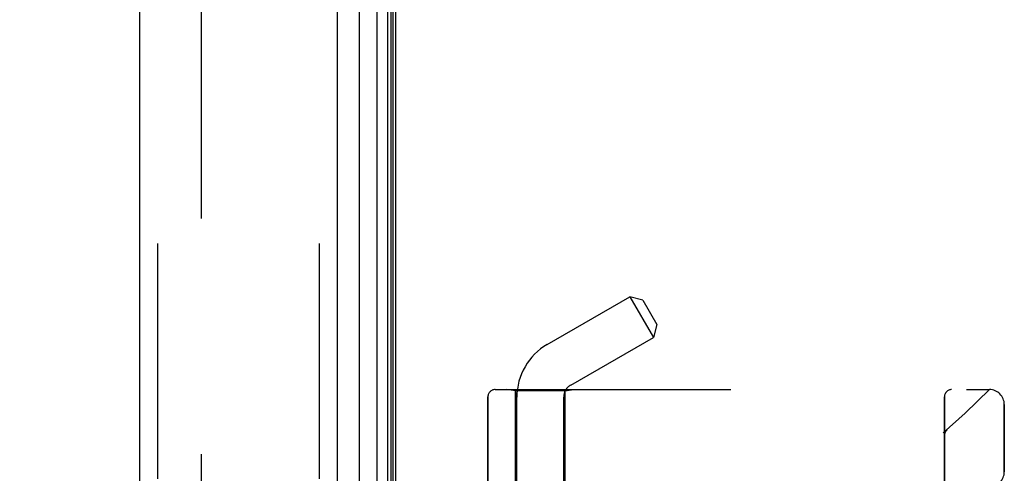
# Model space of a CAD drawing. Header units: inches. Extents: x 0 to 179, y 0 to 116.
# Tile 219 of 234: x 94.21 to 98.33, y 58.38 to 60.27. Entities that reach past the tile are written whole.
import ezdxf

# ---------------------------------------------------------------- set-up
doc = ezdxf.new("R2010")
doc.units = ezdxf.units.IN
doc.header["$LTSCALE"] = 9.842105
doc.header["$MEASUREMENT"] = 0
doc.linetypes.add('HIDDEN', pattern=[0.2, 0.1, -0.1])
doc.layers.get('0').update_dxf_attribs({"linetype": 'CONTINUOUS'})
for name, color, linetype in [('DEFAULT_2', 8, 'HIDDEN'), ('DIMENSIONS', 7, 'CONTINUOUS'), ('LEFTHAND_DOOR_ASSEMBLY', 7, 'CONTINUOUS'), ('RIGHTHAND_DOOR_ASSEMBLY', 7, 'CONTINUOUS')]:
    doc.layers.add(name, color=color, linetype=linetype)
doc.styles.get("Standard").update_dxf_attribs({"font": 'arial.ttf'})
doc.dimstyles.new('DIMSTYLE_1', dxfattribs={"dimtxt": 0.789474, "dimasz": 1.052632, "dimexe": 0.09, "dimexo": 0.07, "dimgap": 0.0375, "dimtad": 0, "dimtih": 1, "dimtoh": 1, "dimzin": 4, "dimdsep": 46, "dimtxsty": 'Standard', "dimblk": '_FILLED', "dimblk1": '_FILLED', "dimblk2": '_FILLED', "dimcen": 0.09, "dimadec": 3, "dimazin": 1, "dimtfac": 1, "dimtdec": 3, "dimtofl": 0, "dimtmove": 0, "dimatfit": 3, "dimldrblk": '_FILLED', "dimfxl": 0, "dimtolj": 1, "dimtzin": 4, "dimarcsym": 0})

# ---------------------------------------------------------------- blocks, each defined once
blk = doc.blocks.new('_FILLED')
at = {"color": 0, "linetype": 'ByBlock'}
blk.add_solid([(0, 0), (-1, 0.2), (-1, -0.2)], dxfattribs=at)
blk = doc.blocks.new('*D12')
at = {"layer": 'DIMENSIONS', "color": 2, "linetype": 'Continuous'}
for p, q in [((95.1522, 81.3753), (90.7153, 81.3753)), ((91.6627, 81.3753), (91.6627, 58.1648)), ((91.6627, 33.3753), (91.6627, 56.5859)), ((95.1632, 33.3753), (90.7153, 33.3753))]:
    blk.add_line(p, q, dxfattribs=at)
at = {"layer": 'DIMENSIONS', "color": 2, "linetype": 'Continuous', "xscale": 1.0526315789, "yscale": 1.0526315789, "zscale": 1.0526315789}
for p, rotation in [((91.6627, 81.3753), 90), ((91.6627, 33.3753), 270)]:
    blk.add_blockref('_FILLED', p, dxfattribs=dict(at, rotation=rotation))
at = {"layer": 'DIMENSIONS', "color": 2, "linetype": 'Continuous', "insert": (91.6627, 57.7701), "char_height": 0.78947, "width": 2.758756, "attachment_point": 2, "line_spacing_factor": 0.9}
blk.add_mtext('48.00', dxfattribs=at)

msp = doc.modelspace()

# ---------------------------------------------------------------- linework, layer by layer
at = {"color": 3, "linetype": 'Continuous'}
msp.add_line((95.785, 33.4793), (95.785, 81.2713), dxfattribs=at)
at = {"layer": 'DEFAULT_2', "color": 8, "linetype": 'HIDDEN'}
msp.add_line((94.9725, 80.1098), (94.9725, 34.6409), dxfattribs=at)
at = {"layer": 'LEFTHAND_DOOR_ASSEMBLY', "color": 8, "linetype": 'HIDDEN'}
for p, q in [((94.79, 80.9903), (94.79, 33.7603)), ((95.465, 80.9903), (95.465, 33.7603)), ((96.2002, 58.7266), (98.264, 58.7266)), ((96.286, 58.7213), (96.2485, 58.7266)), ((96.286, 58.7213), (96.286, 58.1753)), ((96.492, 58.7213), (96.286, 58.7213)), ((96.492, 58.7213), (96.5295, 58.7266)), ((96.492, 58.7213), (96.492, 58.1753)), ((96.1702, 58.6966), (96.1702, 58.1753)), ((98.0765, 56.0541), (98.0765, 58.6966)), ((98.3265, 58.3828), (98.3265, 58.6641)), ((98.0868, 58.5579), (98.0866, 58.5578)), ((98.0765, 58.5399), (98.0765, 58.5353))]:
    msp.add_line(p, q, dxfattribs=at)
for points in [[(98.0827, 58.5536), (98.0823, 58.5531), (98.082, 58.5526), (98.0816, 58.5521), (98.0813, 58.5516), (98.081, 58.5511), (98.0807, 58.5506), (98.0804, 58.5501), (98.0801, 58.5495), (98.0798, 58.549), (98.0795, 58.5484), (98.0793, 58.5479), (98.079, 58.5473), (98.0788, 58.5468), (98.0785, 58.5462)], [(98.0827, 58.5536), (98.0829, 58.5538), (98.083, 58.554), (98.0832, 58.5542), (98.0834, 58.5545), (98.0836, 58.5547), (98.0838, 58.5549), (98.084, 58.5551), (98.0842, 58.5554), (98.0844, 58.5556), (98.0846, 58.5558), (98.0848, 58.556), (98.085, 58.5562), (98.0852, 58.5565), (98.0854, 58.5567), (98.0856, 58.5569), (98.0859, 58.5571), (98.0861, 58.5573), (98.0863, 58.5575), (98.0865, 58.5577), (98.0868, 58.5579)], [(98.0785, 58.5462), (98.0783, 58.5456), (98.0781, 58.5451), (98.0779, 58.5445), (98.0777, 58.5439), (98.0776, 58.5433), (98.0774, 58.5427), (98.0773, 58.5421), (98.0771, 58.5415), (98.077, 58.5409), (98.0769, 58.5403), (98.0768, 58.5397), (98.0767, 58.539), (98.0766, 58.5384), (98.0766, 58.5378), (98.0765, 58.5372), (98.0765, 58.5365), (98.0765, 58.5359), (98.0765, 58.5355)]]:
    msp.add_lwpolyline(points, dxfattribs=at)
for centre, radius, start, end in [((96.2002, 58.6966), 0.03, 90, 180), ((96.264, 60.6505), 2.7751, 270, 316.1116), ((98.1065, 58.6966), 0.03, 90, 180), ((98.264, 58.6641), 0.0625, 0, 90), ((98.264, 58.3828), 0.0625, 270, 360)]:
    msp.add_arc(centre, radius, start, end, dxfattribs=at)
at = {"layer": 'RIGHTHAND_DOOR_ASSEMBLY', "color": 7, "linetype": 'Continuous'}
for p, q in [((95.7073, 33.71), (95.7073, 81.0407)), ((95.6321, 81.0123), (95.6321, 33.7384)), ((95.7507, 81.0318), (95.7507, 33.7189)), ((95.7643, 81.025), (95.7643, 33.7257)), ((95.7731, 81.0226), (95.7731, 33.728))]:
    msp.add_line(p, q, dxfattribs=at)
at = {"layer": 'RIGHTHAND_DOOR_ASSEMBLY', "color": 3, "linetype": 'Continuous'}
for p, q in [((94.715, 80.9903), (94.715, 33.7603)), ((95.54, 80.9903), (95.54, 33.7603))]:
    msp.add_line(p, q, dxfattribs=at)
at = {"layer": 'RIGHTHAND_DOOR_ASSEMBLY', "color": 8, "linetype": 'HIDDEN'}
for p, q in [((94.79, 80.9903), (94.79, 33.7603)), ((95.465, 80.9903), (95.465, 33.7603)), ((96.418, 58.9153), (96.7631, 59.1146)), ((96.7631, 59.1146), (96.8611, 58.9448)), ((96.8164, 59.1003), (96.7631, 59.1146)), ((96.8164, 59.1003), (96.8754, 58.9981)), ((96.8754, 58.9981), (96.8611, 58.9448)), ((96.516, 58.7456), (96.8611, 58.9448)), ((96.2002, 58.7266), (98.264, 58.7266)), ((96.286, 58.7213), (96.2485, 58.7266)), ((96.286, 58.1753), (96.286, 58.7213)), ((96.492, 58.7213), (96.286, 58.7213)), ((96.492, 58.7213), (96.5295, 58.7266)), ((96.492, 58.1753), (96.492, 58.7213)), ((96.1702, 58.1753), (96.1702, 58.6966)), ((96.291, 56.0488), (96.291, 58.6953)), ((96.487, 55.8473), (96.487, 58.6953)), ((98.0765, 58.6966), (98.0765, 56.0541)), ((98.3265, 58.6641), (98.3265, 58.3828)), ((98.0868, 58.5579), (98.0866, 58.5578)), ((98.0765, 58.5353), (98.0765, 58.5355))]:
    msp.add_line(p, q, dxfattribs=at)
for points in [[(98.0785, 58.5461), (98.0787, 58.5467), (98.079, 58.5472), (98.0792, 58.5478), (98.0795, 58.5484), (98.0798, 58.5489), (98.08, 58.5495), (98.0803, 58.55), (98.0806, 58.5505), (98.081, 58.5511), (98.0813, 58.5516), (98.0816, 58.5521), (98.082, 58.5526), (98.0823, 58.5531), (98.0827, 58.5536)], [(98.0868, 58.5579), (98.0866, 58.5577), (98.0863, 58.5575), (98.0861, 58.5573), (98.0859, 58.5571), (98.0856, 58.5569), (98.0854, 58.5567), (98.0852, 58.5565), (98.085, 58.5562), (98.0848, 58.556), (98.0846, 58.5558), (98.0844, 58.5556), (98.0842, 58.5554), (98.084, 58.5552), (98.0838, 58.5549), (98.0836, 58.5547), (98.0834, 58.5545), (98.0832, 58.5543), (98.0831, 58.554), (98.0829, 58.5538), (98.0827, 58.5536)], [(98.0765, 58.5355), (98.0765, 58.5359), (98.0765, 58.5365), (98.0765, 58.5371), (98.0766, 58.5378), (98.0766, 58.5384), (98.0767, 58.539), (98.0768, 58.5396), (98.0769, 58.5402), (98.077, 58.5408), (98.0771, 58.5414), (98.0772, 58.542), (98.0774, 58.5426), (98.0775, 58.5432), (98.0777, 58.5438), (98.0779, 58.5444), (98.0781, 58.5449), (98.0783, 58.5455), (98.0785, 58.5461)]]:
    msp.add_lwpolyline(points, dxfattribs=at)
for centre, radius, start, end in [((96.545, 58.6953), 0.254, 120, 180), ((96.2002, 58.6966), 0.03, 90, 180), ((96.264, 60.6505), 2.7751, 270, 316.1116), ((96.545, 58.6953), 0.058, 120, 180), ((98.1065, 58.6966), 0.03, 90, 180), ((98.264, 58.6641), 0.0625, 0, 90), ((98.264, 58.3828), 0.0625, 270, 360)]:
    msp.add_arc(centre, radius, start, end, dxfattribs=at)

# ---------------------------------------------------------------- dimensions: what is measured, and where the dimension line sits
at = {"layer": 'DIMENSIONS', "color": 2, "linetype": 'Continuous'}
dim = msp.add_linear_dim(base=(91.6627, 81.3753), p1=(95.2332, 33.3753), p2=(95.2222, 81.3753), angle=90, dimstyle='DIMSTYLE_1', dxfattribs=at)
dim.commit()
dim.dimension.update_dxf_attribs({"geometry": '*D12', "text_midpoint": (91.6419, 57.3709), "dimtype": 160})

doc.saveas('drawing.dxf')
